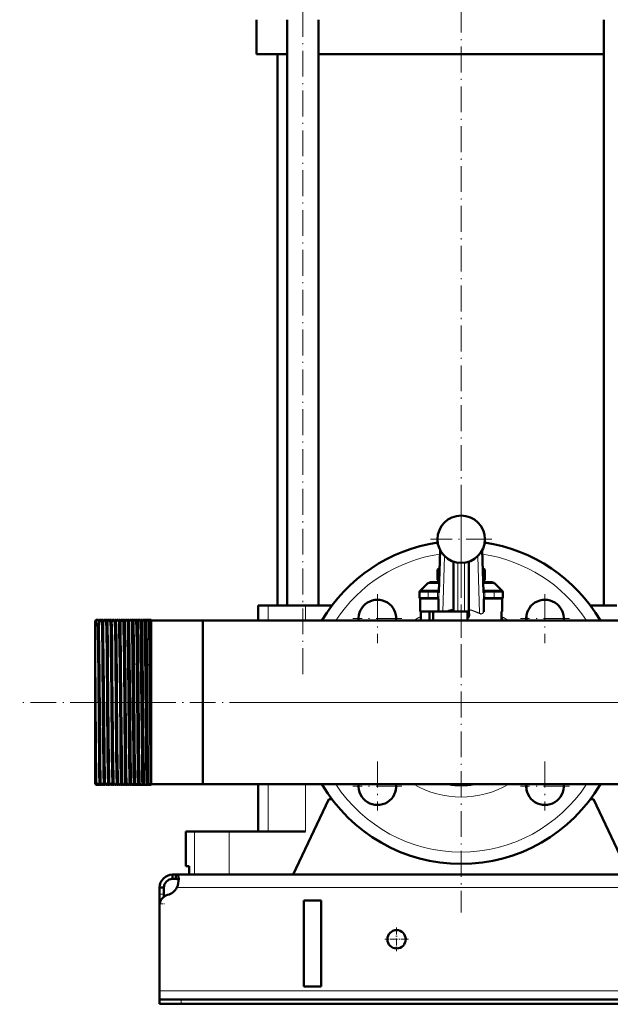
# Model space of a CAD drawing. Extents: x -1438 to 1837, y -1771 to 637.
# Tile 53 of 91: x -228 to 46, y -339 to 118. Entities that reach past the tile are written whole.
import ezdxf

# ---------------------------------------------------------------- set-up
doc = ezdxf.new("R2010")
doc.units = 0
doc.linetypes.add('DASHDOT', pattern=[18.5, 12, -3, 0.5, -3])

msp = doc.modelspace()

# ---------------------------------------------------------------- linework, layer by layer
at = {"color": 7, "linetype": 'DASHDOT', "lineweight": 18}
for p, q in [((-96.75, -185.83), (-96.75, 196.97)), ((-23.21, -183.93), (-23.21, 176.07)), ((-23.21, -101.43), (-23.21, -296.43)), ((-23.21, -108.88), (-23.21, -137.48)), ((-8.91, -123.18), (-37.51, -123.18)), ((-62.1, -148.66), (-62.1, -171.41)), ((15.68, -148.66), (15.68, -171.41)), ((-50.72, -160.04), (-73.47, -160.04)), ((27.06, -160.04), (4.31, -160.04)), ((491.79, -198.93), (-228.19, -198.93)), ((74.29, -198.93), (-120.71, -198.93)), ((-62.1, -226.45), (-62.1, -249.2)), ((15.68, -226.45), (15.68, -249.2)), ((-50.72, -237.82), (-73.47, -237.82)), ((27.06, -237.82), (4.31, -237.82))]:
    msp.add_line(p, q, dxfattribs=at)
at = {"color": 7, "lineweight": 50}
for p, q in [((-118.21, 102.07), (-118.21, 118.07)), ((-104.05, -153.93), (-104.05, 118.07)), ((-89.45, -153.93), (-89.45, 118.07)), ((43.03, -153.93), (43.03, 118.07)), ((-104.05, 102.07), (-118.21, 102.07)), ((-108.56, -153.93), (-108.56, 102.07)), ((-23.21, 102.07), (-89.45, 102.07)), ((43.03, 102.07), (-23.21, 102.07)), ((-33.62, -147.83), (-32.99, -128.22)), ((-13.43, -128.22), (-12.8, -147.83)), ((-33.26, -136.77), (-34.18, -137.3)), ((-26.71, -133.61), (-26.71, -156.68)), ((-19.71, -156.68), (-19.71, -133.61)), ((-12.24, -137.3), (-13.15, -136.77)), ((-34.18, -142.06), (-34.18, -137.3)), ((-12.24, -142.06), (-12.24, -137.3)), ((-38.79, -143.77), (-42.21, -147.18)), ((-37.38, -143.18), (-33.47, -143.18)), ((-34.18, -142.06), (-33.45, -142.48)), ((-12.97, -142.48), (-12.24, -142.06)), ((-12.95, -143.18), (-9.04, -143.18)), ((-7.62, -143.77), (-4.21, -147.18)), ((-42.5, -150.18), (-42.5, -147.68)), ((-42.21, -147.18), (-39.92, -147.18)), ((-42.21, -147.23), (-42.21, -147.18)), ((-42.21, -156.68), (-42.21, -150.63)), ((-42, -147.18), (-38.5, -147.18)), ((-42, -150.68), (-38.5, -150.68)), ((-39.92, -147.18), (-39.21, -147.18)), ((-33.6, -147.18), (-38.5, -147.18)), ((-34.16, -150.68), (-38.5, -150.68)), ((-33.63, -150.18), (-34.13, -150.18)), ((-7.92, -147.18), (-12.82, -147.18)), ((-12.8, -147.71), (-12.3, -147.68)), ((-12.79, -147.87), (-12.8, -147.83)), ((-12.79, -147.97), (-12.79, -147.87)), ((-12.29, -150.18), (-12.79, -150.18)), ((-7.92, -150.68), (-12.26, -150.68)), ((-7.92, -147.18), (-4.42, -147.18)), ((-7.92, -150.68), (-4.42, -150.68)), ((-7.21, -147.18), (-6.49, -147.18)), ((-6.49, -147.18), (-4.21, -147.18)), ((-4.21, -147.23), (-4.21, -147.18)), ((-4.21, -156.68), (-4.21, -150.63)), ((-3.92, -150.18), (-3.92, -147.68)), ((-115.17, -153.93), (-117.46, -153.93)), ((-117.46, -153.93), (-117.46, -160.88)), ((-112.82, -153.93), (-115.17, -153.93)), ((-95.46, -153.93), (-112.82, -153.93)), ((-83.22, -153.93), (-95.46, -153.93)), ((-33.71, -154.79), (-33.71, -151.18)), ((-33.71, -154.79), (-33.71, -156.53)), ((-12.71, -151.18), (-12.71, -154.79)), ((-12.71, -156.41), (-12.71, -154.79)), ((49.04, -153.93), (36.79, -153.93)), ((-33.68, -156.68), (-42.21, -156.68)), ((-41.97, -160.88), (-41.97, -156.68)), ((-37.91, -156.68), (-37.91, -160.88)), ((-36.21, -156.68), (-36.21, -160.88)), ((-33.68, -156.68), (-31.73, -156.68)), ((-31.73, -156.68), (-29.58, -156.68)), ((-26.71, -156.68), (-29.58, -156.68)), ((-26.43, -156.68), (-26.71, -156.68)), ((-26.71, -156.68), (-24.71, -156.68)), ((-24.71, -156.68), (-21.71, -156.68)), ((-21.71, -156.68), (-19.71, -156.68)), ((-20.21, -158.8), (-20.21, -156.68)), ((-20.21, -158.8), (-20.21, -159.7)), ((-20.21, -160.01), (-20.21, -159.7)), ((-20.21, -160.01), (-20.21, -160.88)), ((-19.71, -156.68), (-20.1, -156.68)), ((-19.51, -156.05), (-19.71, -156.05)), ((-19.71, -156.68), (-19.71, -157.01)), ((-19.71, -157.82), (-19.71, -157.01)), ((-19.71, -157.82), (-19.51, -157.82)), ((-12.71, -156.41), (-12.71, -156.89)), ((-4.45, -160.88), (-4.45, -156.68)), ((-4.21, -156.68), (-4.45, -156.68)), ((-193.21, -161.07), (-192.71, -160.57)), ((-193.21, -161.07), (-192.71, -160.57)), ((-193.21, -161.07), (-193.21, -163.07)), ((-192.71, -162.6), (-193.21, -163.07)), ((-193.21, -163.13), (-193.21, -163.07)), ((-193.21, -163.13), (-193.21, -165.87)), ((-192.56, -160.57), (-192.71, -160.57)), ((-192.71, -160.57), (-192.71, -162.6)), ((-191.56, -160.57), (-192.71, -160.57)), ((-192.71, -162.6), (-191.96, -162.59)), ((-190.56, -160.57), (-191.06, -160.57)), ((-189.56, -160.57), (-190.06, -160.57)), ((-188.56, -160.57), (-189.06, -160.57)), ((-187.56, -160.57), (-188.07, -160.57)), ((-186.55, -160.57), (-187.07, -160.57)), ((-185.55, -160.57), (-186.07, -160.57)), ((-184.55, -160.57), (-185.07, -160.57)), ((-183.54, -160.57), (-184.08, -160.57)), ((-182.54, -160.57), (-183.08, -160.57)), ((-181.53, -160.57), (-182.08, -160.57)), ((-180.53, -160.57), (-181.09, -160.57)), ((-179.52, -160.57), (-180.09, -160.57)), ((-178.52, -160.57), (-179.1, -160.57)), ((-177.51, -160.57), (-178.1, -160.57)), ((-176.5, -160.57), (-177.11, -160.57)), ((-175.49, -160.57), (-176.12, -160.57)), ((-174.49, -160.57), (-175.12, -160.57)), ((-174.48, -160.58), (-174.49, -160.57)), ((-174.13, -160.57), (-174.14, -160.58)), ((-173.48, -160.57), (-174.13, -160.57)), ((-173.47, -160.58), (-173.48, -160.57)), ((-173.14, -160.57), (-173.14, -160.58)), ((-172.47, -160.57), (-173.14, -160.57)), ((-172.46, -160.57), (-172.47, -160.57)), ((-172.15, -160.57), (-172.15, -160.58)), ((-171.46, -160.57), (-172.15, -160.57)), ((-171.45, -160.57), (-171.46, -160.57)), ((-171.16, -160.57), (-171.16, -160.57)), ((-170.45, -160.57), (-171.16, -160.57)), ((-170.44, -160.57), (-170.45, -160.57)), ((-170.17, -160.57), (-170.17, -160.57)), ((-169.44, -160.57), (-170.17, -160.57)), ((-169.43, -160.57), (-169.44, -160.57)), ((-169.18, -160.57), (-169.18, -160.57)), ((-168.42, -160.57), (-169.18, -160.57)), ((-168.42, -160.57), (-168.42, -160.57)), ((-168.19, -160.57), (-168.19, -160.57)), ((-167.21, -160.57), (-168.19, -160.57)), ((-167.21, -160.57), (-167.21, -232.59)), ((-143.21, -160.88), (-167.21, -160.88)), ((-143.21, -160.88), (-167.21, -160.88)), ((-143.21, -160.88), (-117.46, -160.88)), ((-143.21, -160.88), (-143.21, -232.32)), ((-143.21, -160.88), (-143.21, -198.93)), ((123.34, -160.88), (-143.21, -160.88)), ((-4.21, -160.88), (-4.21, -160.18)), ((-193.21, -165.87), (-193.21, -232.15)), ((-143.21, -198.93), (-143.21, -236.98)), ((-193.21, -232.15), (-193.21, -236.79)), ((-192.71, -233.31), (-192.72, -232.58)), ((-167.21, -232.59), (-167.21, -237.28)), ((-143.21, -232.32), (-143.21, -236.98)), ((-193.21, -236.79), (-192.71, -237.29)), ((-192.71, -233.31), (-192.71, -237.29)), ((-192.56, -237.29), (-192.71, -237.29)), ((-191.56, -237.29), (-192.56, -237.29)), ((-190.56, -237.29), (-191.06, -237.29)), ((-189.56, -237.29), (-190.06, -237.29)), ((-188.56, -237.29), (-189.06, -237.29)), ((-188.11, -236.97), (-188.12, -236.69)), ((-187.56, -237.29), (-188.07, -237.29)), ((-186.55, -237.29), (-187.07, -237.29)), ((-185.55, -237.29), (-186.07, -237.29)), ((-184.55, -237.29), (-185.07, -237.29)), ((-183.54, -237.29), (-184.08, -237.29)), ((-182.54, -237.29), (-183.08, -237.29)), ((-181.53, -237.29), (-182.08, -237.29)), ((-180.53, -237.29), (-181.09, -237.29)), ((-179.52, -237.29), (-180.09, -237.29)), ((-178.52, -237.29), (-179.1, -237.29)), ((-177.51, -237.29), (-178.1, -237.29)), ((-176.5, -237.29), (-177.11, -237.29)), ((-175.49, -237.29), (-176.12, -237.29)), ((-174.49, -237.29), (-175.12, -237.29)), ((-174.48, -237.28), (-174.49, -237.29)), ((-174.13, -237.29), (-174.14, -237.28)), ((-173.48, -237.29), (-174.13, -237.29)), ((-173.47, -237.28), (-173.48, -237.29)), ((-173.14, -237.29), (-173.14, -237.28)), ((-172.47, -237.29), (-173.14, -237.29)), ((-172.46, -237.28), (-172.47, -237.29)), ((-172.15, -237.29), (-172.15, -237.28)), ((-171.46, -237.29), (-172.15, -237.29)), ((-171.45, -237.29), (-171.46, -237.29)), ((-171.16, -237.29), (-171.16, -237.29)), ((-170.45, -237.29), (-171.16, -237.29)), ((-170.44, -237.29), (-170.45, -237.29)), ((-170.17, -237.29), (-170.17, -237.29)), ((-169.44, -237.29), (-170.17, -237.29)), ((-169.43, -237.29), (-169.44, -237.29)), ((-169.18, -237.29), (-169.18, -237.29)), ((-168.42, -237.29), (-169.18, -237.29)), ((-168.42, -237.29), (-168.42, -237.29)), ((-168.19, -237.29), (-168.19, -237.29)), ((-167.21, -237.29), (-168.19, -237.29)), ((-143.21, -236.98), (-167.21, -236.98)), ((-167.21, -237.28), (-167.21, -237.28)), ((416.79, -236.98), (-143.21, -236.98)), ((-117.46, -236.98), (-117.46, -258.93)), ((-101.21, -278.93), (-84.71, -243.93)), ((-83.21, -243.93), (-84.71, -243.93)), ((38.29, -243.93), (36.79, -243.93)), ((38.29, -243.93), (54.79, -278.93)), ((-151.06, -258.93), (-147, -258.93)), ((-151.06, -274.93), (-151.06, -258.93)), ((-147, -258.93), (-130.96, -258.93)), ((-130.96, -258.93), (-95.46, -258.93)), ((-149.49, -274.93), (-151.06, -274.93)), ((-149.49, -274.93), (-149.49, -278.93)), ((-157.21, -278.93), (-157.21, -280.93)), ((-155.67, -278.93), (-157.21, -278.93)), ((-155.67, -280.93), (-157.21, -280.93)), ((-155.67, -278.93), (-155.67, -280.93)), ((429.26, -278.93), (-155.67, -278.93)), ((-147, -278.93), (-149.49, -278.93)), ((-130.96, -278.93), (-147, -278.93)), ((-101.21, -278.93), (-130.96, -278.93)), ((-163.21, -284.93), (-161.21, -284.93)), ((-163.21, -287.92), (-163.21, -284.93)), ((-163.21, -292.44), (-163.21, -287.92)), ((-161.21, -287.92), (-161.21, -284.93)), ((-161.21, -289.18), (-161.21, -287.92)), ((-163.21, -292.44), (-163.21, -293.17)), ((-96.21, -330.93), (-96.21, -290.93)), ((-88.21, -290.93), (-96.21, -290.93)), ((-88.21, -290.93), (-88.21, -330.93)), ((-163.21, -293.18), (-163.21, -332.93)), ((-163.21, -332.93), (-163.21, -336.93)), ((-88.21, -330.93), (-96.21, -330.93)), ((-163.21, -336.93), (-163.21, -338.93)), ((-163.21, -336.93), (-153.21, -336.93)), ((426.79, -336.93), (-153.21, -336.93)), ((-163.21, -338.93), (-153.21, -338.93)), ((-153.21, -338.93), (426.79, -338.93))]:
    msp.add_line(p, q, dxfattribs=at)
at = {"color": 7, "lineweight": 18}
for p, q in [((-32.86, -128.47), (-33.71, -154.79)), ((-33.63, -147.97), (-32.99, -128.22)), ((-30.89, -131.05), (-31.73, -156.68)), ((-14.67, -157.51), (-15.52, -131.05)), ((-12.71, -154.79), (-13.56, -128.47)), ((-13.43, -128.22), (-12.79, -147.97)), ((-26.96, -133.52), (-26.96, -155.95)), ((-24.71, -134.08), (-24.71, -156.68)), ((-21.71, -156.68), (-21.71, -134.08)), ((-19.46, -155.87), (-19.46, -133.52)), ((-38.79, -143.77), (-33.49, -143.77)), ((-12.93, -143.77), (-7.62, -143.77)), ((-42.5, -147.68), (-38.5, -147.68)), ((-42.5, -150.18), (-38.5, -150.18)), ((-38.5, -147.68), (-38.5, -147.18)), ((-38.5, -147.68), (-38.5, -150.18)), ((-34.12, -147.68), (-38.5, -147.68)), ((-34.13, -150.18), (-38.5, -150.18)), ((-38.5, -150.68), (-38.5, -150.18)), ((-34.13, -150.18), (-34.13, -147.97)), ((-33.63, -147.97), (-34.13, -147.97)), ((-34.12, -147.68), (-33.62, -147.71)), ((-33.62, -147.83), (-33.63, -147.97)), ((-33.63, -150.18), (-33.63, -147.97)), ((-12.29, -147.97), (-12.79, -147.97)), ((-12.79, -147.97), (-12.79, -150.18)), ((-7.92, -147.68), (-12.3, -147.68)), ((-12.29, -147.97), (-12.29, -150.18)), ((-7.92, -150.18), (-12.29, -150.18)), ((-7.92, -147.68), (-7.92, -147.18)), ((-7.92, -147.68), (-3.92, -147.68)), ((-7.92, -147.68), (-7.92, -150.18)), ((-7.92, -150.18), (-3.92, -150.18)), ((-7.92, -150.68), (-7.92, -150.18)), ((-112.82, -153.93), (-112.82, -160.88)), ((-95.46, -153.93), (-95.46, -160.88)), ((-33.71, -151.18), (-33.66, -151.18)), ((-12.76, -151.18), (-12.71, -151.18)), ((-19.51, -157.82), (-19.51, -156.05)), ((-4.45, -160.18), (-4.21, -160.18)), ((-112.82, -236.98), (-112.82, -258.93)), ((-95.46, -236.98), (-95.46, -258.93)), ((-147, -258.93), (-147, -278.93)), ((-130.96, -258.93), (-130.96, -278.93)), ((-163.21, -287.92), (-161.21, -287.92)), ((428.76, -284.93), (-155.18, -284.93)), ((-163.21, -292.44), (-163.15, -292.44)), ((436.79, -332.93), (-163.21, -332.93)), ((-153.21, -336.93), (-153.21, -338.93))]:
    msp.add_line(p, q, dxfattribs=at)
at = {"color": 7, "linetype": 'DASHDOT', "lineweight": 18, "ltscale": 0.146923}
msp.add_line((-33.11, -147.68), (-38.99, -147.68), dxfattribs=at)
at = {"color": 7, "linetype": 'DASHDOT', "lineweight": 18, "ltscale": 0.131288}
msp.add_line((-38.94, -150.18), (-33.68, -150.18), dxfattribs=at)
at = {"color": 7, "linetype": 'DASHDOT', "lineweight": 18, "ltscale": 0.105}
for p, q in [((-38.5, -151.03), (-38.5, -146.83)), ((-7.92, -146.83), (-7.92, -151.03))]:
    msp.add_line(p, q, dxfattribs=at)
at = {"color": 7, "linetype": 'DASHDOT', "lineweight": 18, "ltscale": 0.066204}
msp.add_line((-34.13, -150.4), (-34.13, -147.75), dxfattribs=at)
at = {"color": 7, "linetype": 'DASHDOT', "lineweight": 18, "ltscale": 0.146908}
msp.add_line((-7.43, -147.68), (-13.31, -147.68), dxfattribs=at)
at = {"color": 7, "linetype": 'DASHDOT', "lineweight": 18, "ltscale": 0.13132}
msp.add_line((-12.74, -150.18), (-7.48, -150.18), dxfattribs=at)
at = {"color": 7, "linetype": 'DASHDOT', "lineweight": 18, "ltscale": 0.066219}
msp.add_line((-12.29, -147.75), (-12.29, -150.4), dxfattribs=at)
at = {"color": 7, "linetype": 'DASHDOT', "lineweight": 18, "ltscale": 0.126018}
msp.add_line((-23.21, -156.26), (-23.21, -161.3), dxfattribs=at)
at = {"color": 7, "linetype": 'DASHDOT', "lineweight": 18, "ltscale": 0.074653}
msp.add_line((-190.47, -198.93), (-193.46, -198.93), dxfattribs=at)
at = {"color": 7, "linetype": 'DASHDOT', "lineweight": 18, "ltscale": 0.041239}
msp.add_line((-188.58, -198.93), (-190.23, -198.93), dxfattribs=at)
at = {"color": 7, "linetype": 'DASHDOT', "lineweight": 18, "ltscale": 0.041312}
msp.add_line((-186.58, -198.93), (-188.23, -198.93), dxfattribs=at)
at = {"color": 7, "linetype": 'DASHDOT', "lineweight": 18, "ltscale": 0.041474}
msp.add_line((-184.57, -198.93), (-186.23, -198.93), dxfattribs=at)
at = {"color": 7, "linetype": 'DASHDOT', "lineweight": 18, "ltscale": 0.041722}
msp.add_line((-182.56, -198.93), (-184.23, -198.93), dxfattribs=at)
at = {"color": 7, "linetype": 'DASHDOT', "lineweight": 18, "ltscale": 0.042158}
msp.add_line((-180.55, -198.93), (-182.23, -198.93), dxfattribs=at)
at = {"color": 7, "linetype": 'DASHDOT', "lineweight": 18, "ltscale": 0.042731}
msp.add_line((-178.53, -198.93), (-180.24, -198.93), dxfattribs=at)
at = {"color": 7, "linetype": 'DASHDOT', "lineweight": 18, "ltscale": 0.043431}
msp.add_line((-176.52, -198.93), (-178.26, -198.93), dxfattribs=at)
at = {"color": 7, "linetype": 'DASHDOT', "lineweight": 18, "ltscale": 0.044262}
msp.add_line((-174.5, -198.93), (-176.27, -198.93), dxfattribs=at)
at = {"color": 7, "linetype": 'DASHDOT', "lineweight": 18, "ltscale": 0.045233}
msp.add_line((-172.48, -198.93), (-174.29, -198.93), dxfattribs=at)
at = {"color": 7, "linetype": 'DASHDOT', "lineweight": 18, "ltscale": 0.046339}
msp.add_line((-170.45, -198.93), (-172.31, -198.93), dxfattribs=at)
at = {"color": 7, "linetype": 'DASHDOT', "lineweight": 18, "ltscale": 0.047599}
msp.add_line((-168.43, -198.93), (-170.33, -198.93), dxfattribs=at)
at = {"color": 7, "linetype": 'DASHDOT', "lineweight": 18, "ltscale": 0.06}
msp.add_line((-163.41, -292.44), (-161.01, -292.44), dxfattribs=at)
at = {"color": 7, "linetype": 'DASHDOT', "lineweight": 18, "ltscale": 0.27625}
for p, q in [((-53.21, -303.4), (-53.21, -314.45)), ((-47.68, -308.93), (-58.73, -308.93))]:
    msp.add_line(p, q, dxfattribs=at)
at = {"color": 7, "linetype": 'DASHDOT', "lineweight": 18, "ltscale": 0.060015}
msp.add_line((-153.21, -336.73), (-153.21, -339.13), dxfattribs=at)
at = {"color": 7, "lineweight": 50}
for points in [[(-34.16, -150.68), (-34.16, -150.68), (-34.16, -150.68), (-34.15, -150.68), (-34.15, -150.67), (-34.14, -150.59), (-34.13, -150.18)], [(-12.29, -150.18), (-12.27, -150.63), (-12.27, -150.67), (-12.26, -150.68), (-12.26, -150.68), (-12.26, -150.68)], [(-26.96, -155.95), (-26.83, -155.98), (-26.77, -156.04), (-26.71, -156.21), (-26.71, -156.26)], [(-19.71, -157.01), (-19.73, -157.41), (-19.79, -157.8), (-19.89, -158.15), (-20.02, -158.47), (-20.21, -158.8)], [(-20.21, -160.01), (-20, -159.72), (-19.83, -159.4), (-19.67, -158.97), (-19.56, -158.51), (-19.51, -157.82)], [(-191.22, -232.59), (-191.31, -226.65), (-191.48, -209.36), (-191.65, -188.98), (-191.8, -172.56), (-191.87, -167.59), (-191.96, -162.59)], [(-191.5, -161.21), (-191.54, -160.64), (-191.56, -160.58), (-191.56, -160.57), (-191.56, -160.57), (-191.56, -160.57)], [(-190.72, -232.59), (-190.78, -228.41), (-190.9, -217.62), (-191.14, -189.51), (-191.3, -172.69), (-191.37, -167.68), (-191.48, -161.92), (-191.5, -161.21)], [(-191.06, -160.57), (-191.06, -160.57), (-191.07, -160.57), (-191.07, -160.58), (-191.07, -160.59), (-191.09, -160.75)], [(-191, -161.26), (-191.04, -160.65), (-191.06, -160.58), (-191.06, -160.57), (-191.06, -160.57), (-191.06, -160.57)], [(-190.52, -160.84), (-190.55, -160.6), (-190.55, -160.58), (-190.56, -160.57), (-190.56, -160.57), (-190.56, -160.57), (-190.56, -160.57)], [(-190.06, -160.57), (-190.06, -160.57), (-190.07, -160.57), (-190.07, -160.58), (-190.07, -160.59), (-190.09, -160.72)], [(-189.22, -232.59), (-189.29, -228.41), (-189.4, -217.62), (-189.54, -202.4), (-189.76, -176.68), (-189.91, -164.87), (-190, -161.29), (-190.04, -160.65), (-190.06, -160.58), (-190.06, -160.57), (-190.06, -160.57), (-190.06, -160.57)], [(-189.53, -160.72), (-189.55, -160.59), (-189.55, -160.58), (-189.56, -160.57), (-189.56, -160.57), (-189.56, -160.57)], [(-188.72, -232.59), (-188.82, -225.04), (-189.01, -205.17), (-189.22, -180.25), (-189.36, -167.74), (-189.46, -162.45), (-189.51, -161.04), (-189.53, -160.72)], [(-189.06, -160.57), (-189.07, -160.57), (-189.07, -160.57), (-189.07, -160.58), (-189.08, -160.59), (-189.1, -160.76)], [(-189.01, -161.23), (-189.04, -160.64), (-189.06, -160.58), (-189.06, -160.57), (-189.06, -160.57), (-189.06, -160.57)], [(-188.54, -160.67), (-188.55, -160.58), (-188.55, -160.57), (-188.56, -160.57), (-188.56, -160.57)], [(-188.07, -160.57), (-188.07, -160.57), (-188.07, -160.57), (-188.07, -160.58), (-188.09, -160.68)], [(-187.23, -232.59), (-187.36, -222.04), (-187.57, -198.36), (-187.76, -177.49), (-187.91, -165.21), (-188, -161.42), (-188.04, -160.67), (-188.06, -160.58), (-188.06, -160.57), (-188.06, -160.57), (-188.07, -160.57)], [(-187.53, -160.72), (-187.55, -160.59), (-187.55, -160.58), (-187.55, -160.57), (-187.55, -160.57), (-187.56, -160.57)], [(-186.71, -232.59), (-186.79, -227.37), (-186.93, -213.63), (-187.21, -181.03), (-187.31, -171.04), (-187.42, -164.15), (-187.47, -161.93), (-187.53, -160.72)], [(-187.07, -160.57), (-187.07, -160.57), (-187.07, -160.57), (-187.07, -160.58), (-187.09, -160.66)], [(-187.01, -161.19), (-187.05, -160.64), (-187.06, -160.58), (-187.06, -160.57), (-187.07, -160.57), (-187.07, -160.57)], [(-186.07, -160.57), (-186.07, -160.57), (-186.07, -160.57), (-186.08, -160.58), (-186.09, -160.64)], [(-185.23, -232.59), (-185.37, -221.18), (-185.6, -195.24), (-185.81, -172.42), (-185.92, -165.03), (-185.98, -162), (-186.02, -161.09), (-186.05, -160.63), (-186.06, -160.58), (-186.07, -160.57), (-186.07, -160.57), (-186.07, -160.57)], [(-184.71, -232.59), (-184.78, -227.9), (-184.9, -215.66), (-185.18, -183.57), (-185.31, -171.06), (-185.42, -163.9), (-185.5, -161.14), (-185.54, -160.61)], [(-185.02, -161.15), (-185.05, -160.64), (-185.07, -160.58), (-185.07, -160.57), (-185.07, -160.57), (-185.07, -160.57)], [(-183.24, -232.59), (-183.38, -221.2), (-183.55, -202.09), (-183.78, -175.86), (-183.93, -164.81), (-183.97, -162.88), (-184.04, -160.83), (-184.06, -160.6), (-184.07, -160.58), (-184.07, -160.57), (-184.07, -160.57), (-184.07, -160.57), (-184.08, -160.57)], [(-182.7, -232.59), (-182.76, -228.41), (-182.88, -217.62), (-183.11, -190.42), (-183.3, -171.22), (-183.43, -163.1), (-183.48, -161.36), (-183.51, -160.73), (-183.53, -160.59)], [(-183.03, -161.12), (-183.06, -160.63), (-183.07, -160.58), (-183.08, -160.57), (-183.08, -160.57), (-183.08, -160.57)], [(-182.49, -161.07), (-182.51, -160.68), (-182.53, -160.59)], [(-181.25, -232.59), (-181.32, -227.37), (-181.46, -213.64), (-181.73, -181.99), (-181.81, -174.09), (-181.93, -164.77), (-182.02, -161.25), (-182.06, -160.65), (-182.08, -160.58), (-182.08, -160.57), (-182.08, -160.57), (-182.08, -160.57)], [(-180.69, -232.59), (-180.8, -224.04), (-180.9, -213.69), (-181.18, -181.8), (-181.2, -179.35), (-181.37, -165.76), (-181.44, -162.25), (-181.5, -160.84), (-181.51, -160.64), (-181.52, -160.59)], [(-181.04, -161.08), (-181.07, -160.63), (-181.08, -160.58), (-181.08, -160.57), (-181.09, -160.57), (-181.09, -160.57)], [(-180.48, -161.03), (-180.51, -160.66), (-180.52, -160.58)], [(-179.26, -232.59), (-179.37, -224.04), (-179.56, -203.44), (-179.76, -180.13), (-179.85, -171.17), (-179.95, -164.24), (-180.02, -161.5), (-180.06, -160.8), (-180.08, -160.6), (-180.09, -160.58), (-180.09, -160.57), (-180.09, -160.57), (-180.09, -160.57), (-180.09, -160.57)], [(-178.68, -232.59), (-178.74, -228.41), (-178.86, -217.6), (-179.09, -190.13), (-179.23, -175.56), (-179.38, -164.37), (-179.45, -161.57), (-179.49, -160.83), (-179.51, -160.63), (-179.51, -160.58)], [(-179.05, -161.04), (-179.08, -160.62), (-179.09, -160.59), (-179.09, -160.58), (-179.09, -160.57), (-179.1, -160.57), (-179.1, -160.57)], [(-178.47, -160.99), (-178.5, -160.65), (-178.51, -160.58)], [(-177.27, -232.59), (-177.34, -227.37), (-177.48, -213.63), (-177.77, -180.3), (-177.93, -166.22), (-178, -162.5), (-178.07, -160.79), (-178.09, -160.59), (-178.1, -160.58), (-178.1, -160.57), (-178.1, -160.57), (-178.1, -160.57)], [(-176.66, -232.59), (-176.81, -221.2), (-176.97, -202.88), (-177.2, -177.43), (-177.34, -165.56), (-177.41, -162.59), (-177.47, -160.86), (-177.49, -160.63), (-177.5, -160.58)], [(-177.06, -161), (-177.09, -160.62), (-177.1, -160.59), (-177.1, -160.58), (-177.11, -160.57), (-177.11, -160.57), (-177.11, -160.57)], [(-176.46, -160.95), (-176.48, -160.64), (-176.5, -160.58)], [(-175.28, -232.59), (-175.42, -221.21), (-175.59, -202.87), (-175.81, -177.39), (-175.94, -166.19), (-176.01, -162.53), (-176.08, -160.79), (-176.1, -160.6), (-176.11, -160.58), (-176.11, -160.57), (-176.11, -160.57), (-176.11, -160.57), (-176.12, -160.57)], [(-174.65, -232.59), (-174.71, -228.41), (-174.83, -217.62), (-175.06, -190.62), (-175.25, -170.99), (-175.36, -164.08), (-175.41, -161.87), (-175.46, -160.76), (-175.48, -160.61), (-175.49, -160.58)], [(-175.08, -160.96), (-175.11, -160.61), (-175.12, -160.58), (-175.12, -160.58), (-175.12, -160.57), (-175.12, -160.57), (-175.12, -160.57)], [(-174.44, -160.91), (-174.47, -160.63), (-174.48, -160.59), (-174.48, -160.58)], [(-173.3, -232.59), (-173.36, -228.41), (-173.47, -217.62), (-173.71, -190.12), (-173.87, -172.94), (-174, -164.03), (-174.06, -161.68), (-174.09, -160.97), (-174.12, -160.62), (-174.12, -160.58), (-174.13, -160.58), (-174.13, -160.57), (-174.13, -160.57), (-174.13, -160.57)], [(-172.63, -232.59), (-172.69, -228.41), (-172.81, -217.61), (-173.05, -190.1), (-173.15, -179.15), (-173.26, -169.27), (-173.31, -165.39), (-173.4, -161.74), (-173.44, -160.83), (-173.46, -160.62), (-173.47, -160.58), (-173.47, -160.58)], [(-173.1, -160.92), (-173.13, -160.61), (-173.13, -160.58), (-173.13, -160.57), (-173.14, -160.57), (-173.14, -160.57), (-173.14, -160.57)], [(-172.43, -160.87), (-172.45, -160.62), (-172.46, -160.58), (-172.46, -160.57)], [(-171.32, -232.59), (-171.39, -227.37), (-171.53, -213.63), (-171.74, -189), (-171.89, -172.81), (-171.95, -167.67), (-172.05, -162.43), (-172.1, -161.03), (-172.13, -160.62), (-172.14, -160.59), (-172.14, -160.58), (-172.15, -160.57), (-172.15, -160.57), (-172.15, -160.57)], [(-170.61, -232.59), (-170.75, -221.19), (-170.98, -195.35), (-171.19, -173.13), (-171.32, -164.25), (-171.38, -161.67), (-171.41, -160.93), (-171.44, -160.63), (-171.45, -160.59), (-171.45, -160.57)], [(-171.12, -160.87), (-171.14, -160.6), (-171.15, -160.58), (-171.15, -160.57), (-171.16, -160.57), (-171.16, -160.57), (-171.16, -160.57)], [(-170.41, -160.82), (-170.43, -160.61), (-170.44, -160.58), (-170.44, -160.57)], [(-169.34, -232.59), (-169.4, -228.41), (-169.51, -217.62), (-169.74, -191.33), (-169.91, -172.91), (-170.03, -164.3), (-170.12, -161.1), (-170.15, -160.63), (-170.16, -160.58), (-170.16, -160.57), (-170.17, -160.57), (-170.17, -160.57)], [(-168.59, -232.59), (-168.7, -224.06), (-168.8, -213.48), (-169, -190.52), (-169.19, -171.57), (-169.25, -166.77), (-169.34, -162.4), (-169.38, -161.15), (-169.41, -160.65), (-169.43, -160.59), (-169.43, -160.57)], [(-169.14, -160.83), (-169.17, -160.6), (-169.17, -160.58), (-169.17, -160.57), (-169.18, -160.57), (-169.18, -160.57), (-169.18, -160.57)], [(-168.39, -160.77), (-168.41, -160.6), (-168.42, -160.58), (-168.42, -160.57)], [(-167.36, -232.59), (-167.47, -224.06), (-167.57, -213.5), (-167.77, -190.42), (-167.92, -173.49), (-168.01, -166.79), (-168.1, -162.12), (-168.16, -160.75), (-168.18, -160.59), (-168.18, -160.58), (-168.19, -160.57), (-168.19, -160.57), (-168.19, -160.57)], [(-192.72, -232.58), (-192.85, -221.14), (-193.03, -194.43), (-193.11, -179.9), (-193.21, -165.87)], [(-191.06, -237.29), (-191.06, -237.29), (-191.07, -237.29), (-191.07, -237.28), (-191.07, -237.27), (-191.09, -237.1), (-191.16, -235.61), (-191.22, -232.59)], [(-190.56, -237.29), (-190.56, -237.29), (-190.56, -237.29), (-190.57, -237.28), (-190.57, -237.27), (-190.59, -237.1), (-190.66, -235.61), (-190.72, -232.59)], [(-189.1, -237.01), (-189.14, -236.1), (-189.22, -232.59)], [(-188.56, -237.29), (-188.56, -237.29), (-188.56, -237.29), (-188.56, -237.28), (-188.58, -237.23), (-188.61, -236.74), (-188.65, -235.8), (-188.72, -232.59)], [(-187.1, -237.07), (-187.14, -236.42), (-187.23, -232.59)], [(-186.55, -237.29), (-186.55, -237.29), (-186.56, -237.29), (-186.56, -237.28), (-186.56, -237.27), (-186.59, -237.1), (-186.65, -235.61), (-186.71, -232.59)], [(-185.09, -237.24), (-185.12, -236.9), (-185.17, -235.34), (-185.23, -232.59)], [(-184.55, -237.29), (-184.55, -237.29), (-184.55, -237.29), (-184.55, -237.28), (-184.56, -237.23), (-184.6, -236.75), (-184.64, -235.8), (-184.71, -232.59)], [(-183.09, -237.26), (-183.11, -237.13), (-183.14, -236.56), (-183.24, -232.59)], [(-182.54, -237.29), (-182.54, -237.29), (-182.54, -237.29), (-182.54, -237.28), (-182.56, -237.23), (-182.59, -236.75), (-182.63, -235.8), (-182.7, -232.59)], [(-181.1, -237.27), (-181.11, -237.15), (-181.15, -236.6), (-181.18, -235.64), (-181.25, -232.59)], [(-180.53, -237.29), (-180.53, -237.29), (-180.53, -237.29), (-180.53, -237.28), (-180.55, -237.23), (-180.58, -236.75), (-180.62, -235.8), (-180.69, -232.59)], [(-179.11, -237.28), (-179.12, -237.22), (-179.14, -237), (-179.2, -235.46), (-179.26, -232.59)], [(-178.52, -237.29), (-178.52, -237.29), (-178.52, -237.29), (-178.52, -237.28), (-178.53, -237.27), (-178.53, -237.24), (-178.56, -236.86), (-178.63, -234.99), (-178.68, -232.59)], [(-177.12, -237.28), (-177.12, -237.25), (-177.14, -237.14), (-177.18, -236.4), (-177.27, -232.59)], [(-176.5, -237.29), (-176.5, -237.29), (-176.51, -237.29), (-176.51, -237.28), (-176.52, -237.23), (-176.56, -236.75), (-176.59, -235.8), (-176.66, -232.59)], [(-175.13, -237.28), (-175.14, -237.26), (-175.15, -237.18), (-175.18, -236.65), (-175.21, -235.69), (-175.28, -232.59)], [(-174.49, -237.29), (-174.49, -237.29), (-174.49, -237.29), (-174.49, -237.28), (-174.5, -237.23), (-174.54, -236.75), (-174.58, -235.8), (-174.65, -232.59)], [(-173.14, -237.28), (-173.15, -237.27), (-173.16, -237.19), (-173.2, -236.67), (-173.23, -235.71), (-173.3, -232.59)], [(-172.47, -237.29), (-172.47, -237.29), (-172.47, -237.29), (-172.47, -237.28), (-172.48, -237.27), (-172.5, -237.1), (-172.56, -235.61), (-172.63, -232.59)], [(-171.16, -237.29), (-171.17, -237.27), (-171.18, -237.2), (-171.21, -236.67), (-171.25, -235.71), (-171.32, -232.59)], [(-170.45, -237.29), (-170.45, -237.29), (-170.45, -237.29), (-170.45, -237.28), (-170.47, -237.23), (-170.5, -236.75), (-170.54, -235.8), (-170.61, -232.59)], [(-169.18, -237.29), (-169.19, -237.27), (-169.2, -237.2), (-169.23, -236.68), (-169.27, -235.72), (-169.34, -232.59)], [(-168.42, -237.29), (-168.43, -237.29), (-168.43, -237.29), (-168.43, -237.28), (-168.44, -237.23), (-168.48, -236.75), (-168.51, -235.8), (-168.59, -232.59)], [(-167.21, -237.28), (-167.22, -237.23), (-167.24, -237.01), (-167.3, -235.46), (-167.36, -232.59)], [(-192.56, -237.29), (-192.56, -237.29), (-192.57, -237.29), (-192.57, -237.28), (-192.57, -237.27), (-192.58, -237.24), (-192.61, -236.83), (-192.64, -236.02), (-192.71, -233.31)], [(-192.53, -237.11), (-192.55, -237.27), (-192.56, -237.28), (-192.56, -237.29), (-192.56, -237.29), (-192.56, -237.29)], [(-191.56, -237.29), (-191.56, -237.29), (-191.57, -237.29), (-191.57, -237.28), (-191.58, -237.21), (-191.62, -236.58)], [(-191.53, -237.14), (-191.55, -237.27), (-191.56, -237.28), (-191.56, -237.29), (-191.56, -237.29), (-191.56, -237.29)], [(-190.54, -237.16), (-190.55, -237.27), (-190.56, -237.28), (-190.56, -237.29), (-190.56, -237.29)], [(-190.06, -237.29), (-190.07, -237.29), (-190.07, -237.29), (-190.07, -237.28), (-190.08, -237.22), (-190.12, -236.66)], [(-189.56, -237.29), (-189.56, -237.29), (-189.56, -237.29), (-189.57, -237.28), (-189.58, -237.21), (-189.62, -236.62)], [(-189.54, -237.18), (-189.55, -237.28), (-189.56, -237.29), (-189.56, -237.29), (-189.56, -237.29)], [(-189.06, -237.29), (-189.07, -237.29), (-189.07, -237.29), (-189.07, -237.29), (-189.07, -237.28), (-189.08, -237.26), (-189.1, -237.01)], [(-188.54, -237.2), (-188.55, -237.28), (-188.55, -237.29), (-188.56, -237.29), (-188.56, -237.29)], [(-188.07, -237.29), (-188.07, -237.29), (-188.07, -237.29), (-188.07, -237.29), (-188.07, -237.28), (-188.08, -237.25), (-188.11, -236.97)], [(-187.56, -237.29), (-187.56, -237.29), (-187.56, -237.29), (-187.56, -237.28), (-187.58, -237.22), (-187.61, -236.65)], [(-187.54, -237.22), (-187.55, -237.28), (-187.55, -237.29), (-187.55, -237.29), (-187.56, -237.29)], [(-187.07, -237.29), (-187.07, -237.29), (-187.07, -237.29), (-187.07, -237.28), (-187.08, -237.26), (-187.1, -237.07)], [(-186.07, -237.29), (-186.07, -237.29), (-186.07, -237.29), (-186.08, -237.28), (-186.09, -237.22)], [(-185.55, -237.29), (-185.55, -237.29), (-185.55, -237.29), (-185.56, -237.28), (-185.57, -237.22), (-185.61, -236.69)], [(-183.54, -237.29), (-183.54, -237.29), (-183.55, -237.29), (-183.55, -237.28), (-183.56, -237.23), (-183.6, -236.73)], [(-182.09, -237.27), (-182.11, -237.18), (-182.13, -236.8)], [(-181.53, -237.29), (-181.54, -237.29), (-181.54, -237.29), (-181.54, -237.28), (-181.55, -237.23), (-181.59, -236.76)], [(-180.1, -237.27), (-180.11, -237.19), (-180.14, -236.84)], [(-179.52, -237.29), (-179.52, -237.29), (-179.53, -237.29), (-179.53, -237.28), (-179.53, -237.27), (-179.54, -237.23), (-179.57, -236.8)], [(-178.11, -237.28), (-178.12, -237.21), (-178.15, -236.88)], [(-177.51, -237.29), (-177.51, -237.29), (-177.51, -237.29), (-177.52, -237.28), (-177.52, -237.27), (-177.53, -237.24), (-177.56, -236.84)], [(-176.12, -237.28), (-176.14, -237.22), (-176.16, -236.92)], [(-175.49, -237.29), (-175.5, -237.29), (-175.5, -237.29), (-175.5, -237.28), (-175.5, -237.28), (-175.51, -237.24), (-175.54, -236.88)], [(-174.14, -237.28), (-174.14, -237.27), (-174.15, -237.23), (-174.17, -236.96)], [(-173.48, -237.29), (-173.48, -237.29), (-173.48, -237.29), (-173.48, -237.28), (-173.49, -237.28), (-173.49, -237.25), (-173.52, -236.93)], [(-172.15, -237.28), (-172.16, -237.27), (-172.16, -237.24), (-172.19, -237)], [(-171.46, -237.29), (-171.46, -237.29), (-171.46, -237.29), (-171.46, -237.29), (-171.47, -237.28), (-171.47, -237.25), (-171.5, -236.97)], [(-170.17, -237.29), (-170.18, -237.28), (-170.18, -237.25), (-170.2, -237.05)], [(-169.44, -237.29), (-169.44, -237.29), (-169.44, -237.29), (-169.44, -237.29), (-169.44, -237.28), (-169.45, -237.26), (-169.47, -237.02)], [(-168.19, -237.29), (-168.2, -237.28), (-168.2, -237.26), (-168.22, -237.1)], [(-154.33, -281.05), (-154.35, -280.6), (-154.4, -280.19), (-154.53, -279.72), (-154.73, -279.36), (-155, -279.1), (-155.31, -278.97), (-155.67, -278.93)], [(-154.38, -281.87), (-154.51, -281.49), (-154.74, -281.2), (-155.06, -281.02), (-155.47, -280.94), (-155.67, -280.93)], [(-155.18, -284.93), (-154.81, -283.94), (-154.55, -282.94), (-154.39, -281.96), (-154.33, -281.05)]]:
    msp.add_lwpolyline(points, dxfattribs=at)
at = {"color": 7, "lineweight": 18}
for points in [[(-34.12, -147.68), (-34.05, -147.44), (-33.95, -147.31), (-33.81, -147.23), (-33.6, -147.18)], [(-33.66, -151.18), (-33.66, -151.18), (-33.66, -151.18), (-33.65, -151.17), (-33.65, -151.16), (-33.64, -151.02), (-33.63, -150.18)], [(-12.82, -147.18), (-12.67, -147.2), (-12.47, -147.31), (-12.37, -147.44), (-12.3, -147.68)], [(-12.79, -150.18), (-12.78, -150.99), (-12.77, -151.15), (-12.76, -151.17), (-12.76, -151.18), (-12.76, -151.18), (-12.76, -151.18)], [(-20.21, -159.7), (-20.03, -159.37), (-19.83, -158.81), (-19.75, -158.43), (-19.71, -157.82)], [(-13.56, -157.84), (-13.8, -157.89), (-14.05, -157.9), (-14.3, -157.86), (-14.78, -157.68)], [(-14.67, -157.51), (-14.28, -157.67), (-13.9, -157.74), (-13.63, -157.71), (-13.39, -157.62), (-13.17, -157.46), (-12.99, -157.24), (-12.86, -156.99), (-12.77, -156.71), (-12.71, -156.41)]]:
    msp.add_lwpolyline(points, dxfattribs=at)
at = {"color": 7, "lineweight": 50}
msp.add_circle((-53.21, -308.93), 4.25, dxfattribs=at)
for centre, radius, start, end in [((-23.21, -123.18), 11, 0, 180), ((-23.21, -123.18), 11, 180, 360), ((-23.21, -198.93), 75, 98.3497, 149.5138), ((-23.21, -198.93), 75, 30.4862, 81.6505), ((-30.22, -144.09), 7.86, 112.8444, 120.2817), ((-16.2, -144.09), 7.86, 59.7182, 67.1558), ((-37.38, -145.18), 2, 90, 135), ((-30.06, -134.97), 8.2, 239.8228, 245.5725), ((-16.36, -134.97), 8.2, 294.4276, 300.1772), ((-9.04, -145.18), 2, 45, 90), ((-42, -147.68), 0.5, 90, 180), ((-42, -150.18), 0.5, 180, 270), ((-34.21, -151.18), 0.5, 0, 90), ((-34.16, -151.15), 0.468, 74.2148, 89.9217), ((-12.21, -151.18), 0.5, 90, 180), ((-12.26, -151.15), 0.468, 90.0782, 105.7852), ((-17.32, -147.97), 5.03, 0.0091, 3.3503), ((-4.42, -147.68), 0.5, 0, 90), ((-4.42, -150.18), 0.5, 270, 360), ((-62.1, -160.04), 8.75, 354.4843, 185.5157), ((15.68, -160.04), 8.75, 354.4843, 185.5157), ((-62.45, -159.69), 9, 352.3723, 13.6088), ((-31.1, -156.12), 2.64, 189.0488, 192.3324), ((-23.21, -174.58), 19.01, 101.3842, 109.5952), ((-18.45, -156.25), 1.08, 159.8479, 169.5858), ((-14.23, -157.9), 0.586, 137.7788, 158.2979), ((-5.71, -160.18), 1.5, 0, 32.7427), ((16.04, -159.69), 9, 166.3866, 187.6276), ((-190.82, -160.55), 0.741, 193.7926, 276.4868), ((-191.79, -160.58), 0.715, 312.7521, 348.1765), ((-190.81, -160.55), 0.736, 275.8764, 347.5793), ((-189.84, -160.54), 0.718, 192.8029, 229.3506), ((-206.67, -161.91), 16.18, 2.4611, 3.7917), ((-188.82, -160.51), 0.74, 192.9547, 276.5491), ((-189.78, -160.55), 0.71, 312.5549, 348.2094), ((-188.81, -160.52), 0.736, 275.8398, 347.6349), ((-187.84, -160.51), 0.714, 192.0461, 229.4232), ((-197.48, -161.51), 8.98, 2.078, 5.3684), ((-186.82, -160.48), 0.739, 192.7961, 276.5815), ((-187.78, -160.51), 0.71, 312.4952, 348.2785), ((-186.81, -160.48), 0.735, 275.795, 347.7388), ((-186.62, -160.62), 0.082, 357.811, 34.9422), ((-192.84, -161.34), 6.34, 1.7114, 6.4962), ((-185.84, -160.48), 0.711, 191.7409, 229.4958), ((-185.6, -160.61), 0.0594, 358.211, 38.8227), ((-184.82, -160.44), 0.739, 193.0092, 276.5583), ((-185.78, -160.48), 0.709, 312.4891, 348.2545), ((-185, -160.62), 0.083, 145.3603, 182.1708), ((-184.81, -160.44), 0.736, 275.8703, 347.1847), ((-184.58, -160.6), 0.043, 358.8632, 43.1437), ((-189.44, -161.23), 4.95, 1.4319, 7.3637), ((-183.83, -160.44), 0.72, 193.2312, 229.297), ((-184.03, -160.61), 0.0578, 141.0277, 181.7185), ((-183.56, -160.59), 0.0325, 359.776, 47.21), ((-182.82, -160.41), 0.741, 194.6957, 276.4691), ((-183.79, -160.44), 0.717, 312.6884, 346.8621), ((-183.05, -160.6), 0.0425, 136.9669, 181.0549), ((-182.81, -160.41), 0.739, 275.9709, 345.4042), ((-182.55, -160.59), 0.0258, 0.8269, 50.7859), ((-181.83, -160.4), 0.726, 195.3894, 229.165), ((-182.06, -160.59), 0.0326, 133.1204, 180.2333), ((-181.55, -160.59), 0.021, 2.1088, 54.178), ((-180.81, -160.37), 0.742, 196.9421, 276.4161), ((-181.8, -160.4), 0.724, 312.8359, 344.6758), ((-181.07, -160.59), 0.0257, 129.5284, 179.1273), ((-180.81, -160.37), 0.74, 276.0369, 343.1466), ((-180.54, -160.58), 0.0176, 3.4487, 57.309), ((-179.82, -160.36), 0.731, 197.8896, 229.0747), ((-180.08, -160.59), 0.0209, 126.1367, 177.8846), ((-179.53, -160.58), 0.0149, 5.0117, 60.2973), ((-178.81, -160.33), 0.743, 199.4567, 276.3697), ((-179.8, -160.36), 0.729, 312.8694, 342.1633), ((-179.09, -160.58), 0.0174, 123.0239, 176.5543), ((-178.81, -160.34), 0.742, 276.0946, 340.6124), ((-178.52, -160.58), 0.0128, 6.7248, 62.9808), ((-177.82, -160.32), 0.735, 200.5612, 229.0082), ((-178.1, -160.58), 0.0147, 120.0619, 174.9565), ((-177.51, -160.58), 0.0112, 8.5235, 65.5191), ((-176.81, -160.3), 0.744, 202.1282, 276.3283), ((-177.8, -160.32), 0.733, 312.9151, 339.4962), ((-177.1, -160.58), 0.0126, 117.3216, 173.2845), ((-176.81, -160.3), 0.743, 276.1224, 337.9447), ((-176.51, -160.58), 0.00999, 10.2858, 67.8569), ((-175.82, -160.29), 0.738, 203.3415, 228.9754), ((-176.11, -160.58), 0.011, 114.7941, 171.5076), ((-175.5, -160.58), 0.0093, 14.074, 69.5289), ((-174.81, -160.26), 0.745, 204.9095, 276.3123), ((-175.8, -160.29), 0.734, 312.997, 336.7326), ((-175.12, -160.58), 0.00979, 112.508, 169.6799), ((-174.81, -160.26), 0.744, 276.1468, 335.1485), ((-173.82, -160.25), 0.738, 206.1853, 228.9894), ((-172.81, -160.23), 0.745, 207.8054, 276.2989), ((-173.81, -160.25), 0.737, 313.0317, 333.8365), ((-172.81, -160.23), 0.744, 276.1749, 332.2471), ((-171.82, -160.21), 0.741, 209.1834, 228.9489), ((-170.81, -160.19), 0.746, 210.7975, 276.2803), ((-171.81, -160.21), 0.74, 313.044, 330.8468), ((-170.81, -160.19), 0.745, 276.184, 329.2447), ((-169.82, -160.18), 0.741, 212.2469, 228.9457), ((-168.81, -160.16), 0.746, 213.9092, 276.2707), ((-169.81, -160.18), 0.739, 312.9941, 327.7849), ((-168.81, -160.16), 0.745, 276.194, 326.1317), ((-167.81, -160.14), 0.745, 215.4616, 228.9137), ((-191.82, -237.29), 0.738, 89.6735, 167.5288), ((-191.81, -237.3), 0.74, 14.4718, 90.2259), ((-190.84, -237.3), 0.715, 130.5935, 168.1987), ((-189.82, -237.33), 0.738, 89.6463, 167.5285), ((-190.79, -237.3), 0.719, 13.3976, 47.1956), ((-189.81, -237.33), 0.739, 13.3449, 90.3042), ((-188.84, -237.33), 0.713, 130.5526, 168.2013), ((-187.82, -237.36), 0.737, 89.6107, 167.6334), ((-188.79, -237.33), 0.714, 12.4437, 47.3006), ((-187.81, -237.36), 0.737, 12.6076, 90.3717), ((-186.84, -237.37), 0.713, 130.5439, 168.2142), ((-186.62, -237.24), 0.082, 325.0578, 2.189), ((-185.82, -237.4), 0.737, 89.5896, 167.6468), ((-186.78, -237.37), 0.709, 11.6919, 47.4745), ((-179.11, -236.48), 7.02, 181.9802, 186.0143), ((-185.81, -237.4), 0.737, 12.4069, 90.3818), ((-185.6, -237.25), 0.0594, 321.1773, 1.789), ((-184.84, -237.4), 0.717, 130.6983, 167.559), ((-185, -237.24), 0.083, 177.8292, 214.6397), ((-184.58, -237.26), 0.043, 316.8563, 1.1368), ((-183.82, -237.43), 0.739, 89.7163, 166.2941), ((-184.79, -237.4), 0.714, 12.305, 47.354), ((-178.93, -236.61), 5.2, 181.6457, 187.0403), ((-184.03, -237.25), 0.0578, 178.2815, 218.9723), ((-183.81, -237.43), 0.739, 13.6408, 90.3129), ((-183.56, -237.27), 0.0325, 312.79, 0.224), ((-182.83, -237.44), 0.724, 130.7756, 165.7537), ((-183.05, -237.26), 0.0425, 178.9451, 223.0331), ((-182.55, -237.27), 0.0258, 309.2141, 359.1731), ((-181.82, -237.47), 0.741, 89.7901, 164.2531), ((-182.79, -237.44), 0.721, 14.1936, 47.1961), ((-182.06, -237.27), 0.0326, 179.7667, 226.8796), ((-181.81, -237.47), 0.741, 15.7257, 90.2152), ((-181.55, -237.27), 0.021, 305.822, 357.8912), ((-180.83, -237.48), 0.727, 130.8422, 163.4321), ((-181.07, -237.27), 0.0257, 180.8727, 230.4716), ((-180.54, -237.27), 0.0176, 302.691, 356.5513), ((-179.82, -237.51), 0.742, 89.8388, 161.8523), ((-180.8, -237.48), 0.726, 16.5383, 47.1313), ((-180.08, -237.27), 0.0209, 182.1154, 233.8633), ((-179.81, -237.51), 0.742, 18.1464, 90.1531), ((-179.53, -237.28), 0.0149, 299.7027, 354.9883), ((-178.82, -237.52), 0.732, 130.993, 160.82), ((-179.09, -237.27), 0.0174, 183.4457, 236.9761), ((-178.52, -237.28), 0.0128, 297.0192, 353.2752), ((-177.81, -237.54), 0.743, 89.8763, 159.2577), ((-178.8, -237.52), 0.73, 19.1398, 47.0312), ((-178.1, -237.28), 0.0147, 185.0435, 239.9381), ((-177.81, -237.54), 0.743, 20.7396, 90.114), ((-177.51, -237.28), 0.0112, 294.4809, 351.4765), ((-176.82, -237.56), 0.735, 130.9734, 158.0849), ((-177.1, -237.28), 0.0126, 186.7155, 242.6784), ((-175.81, -237.58), 0.744, 89.9103, 156.5195), ((-176.51, -237.28), 0.00999, 292.1431, 349.7142), ((-176.8, -237.55), 0.733, 21.8654, 46.9634), ((-176.11, -237.28), 0.011, 188.4924, 245.2059), ((-175.81, -237.58), 0.744, 23.458, 90.0994), ((-174.82, -237.59), 0.737, 131.0075, 155.2482), ((-175.5, -237.28), 0.0093, 290.4711, 345.926), ((-175.12, -237.28), 0.00979, 190.3201, 247.492), ((-173.81, -237.61), 0.744, 89.9232, 153.6793), ((-174.81, -237.59), 0.736, 24.7059, 46.9896), ((-173.81, -237.61), 0.745, 26.3137, 90.0665), ((-172.82, -237.63), 0.74, 131.039, 152.3082), ((-171.81, -237.65), 0.745, 89.9417, 150.7295), ((-172.81, -237.63), 0.737, 27.6327, 46.9158), ((-171.81, -237.65), 0.745, 29.2571, 90.053), ((-170.82, -237.66), 0.74, 131.1006, 149.3016), ((-169.81, -237.68), 0.745, 89.9583, 147.6764), ((-170.81, -237.66), 0.74, 30.6756, 46.9369), ((-169.81, -237.68), 0.745, 32.3111, 90.0443), ((-168.82, -237.7), 0.742, 131.1295, 146.1649), ((-167.81, -237.72), 0.746, 89.9634, 144.5043), ((-168.81, -237.7), 0.74, 33.7931, 46.9542), ((-167.81, -237.72), 0.746, 35.9872, 90.0304), ((-23.21, -198.93), 75, 210.4865, 329.5135), ((-62.1, -237.82), 8.75, 174.4865, 5.5135), ((-62.45, -238.17), 9, 346.3897, 7.6253), ((-23.21, -198.93), 38.5, 261.2329, 278.7671), ((15.68, -237.82), 8.75, 174.4865, 5.5135), ((16.04, -238.17), 9, 172.3747, 193.6148), ((-157.21, -284.93), 6, 90, 180), ((-157.21, -284.93), 4, 90, 180), ((-161.33, -281.59), 7, 285.0849, 331.513), ((-158.21, -293.18), 5, 105.0849, 180)]:
    msp.add_arc(centre, radius, start, end, dxfattribs=at)
at = {"color": 7, "lineweight": 18}
for centre, radius, start, end in [((-23.21, -198.93), 69.5, 98.1397, 146.8057), ((-23.21, -198.93), 69.5, 33.1943, 81.8605), ((-29.12, -147.97), 5, 176.6386, 179.9995), ((-23.21, -198.93), 44, 115.2395, 120.1437), ((-23.23, -174.51), 18.83, 63.3445, 78.6141), ((-23.21, -174.76), 19.25, 63.6535, 78.7666), ((-13.95, -156.69), 1.22, 288.9048, 323.0774), ((-14.42, -156.36), 1.79, 323.5555, 342.5626), ((-23.21, -198.93), 44, 59.8563, 64.7607), ((-23.21, -198.93), 69.5, 213.1946, 326.8054), ((-23.21, -198.93), 44, 239.8572, 300.1428)]:
    msp.add_arc(centre, radius, start, end, dxfattribs=at)
at = {"color": 7, "lineweight": 50}
for centre, major_axis, ratio, start_param, end_param in [((-34.16, -151.18), (0, -0.5), 0.999475, 1.570796, 2.883524), ((-12.26, -151.18), (0, 0.5), 0.999475, 0.258065, 1.570796), ((-19.46, -156.05), (-0.25, 0), 0.707107, 4.712389, 6.283185), ((-192.71, -162.6), (-0.75, -0.019), 0.947222, 0.816517, 3.117072)]:
    msp.add_ellipse(centre, major_axis=major_axis, ratio=ratio, start_param=start_param, end_param=end_param, dxfattribs=at)

doc.saveas('drawing.dxf')
